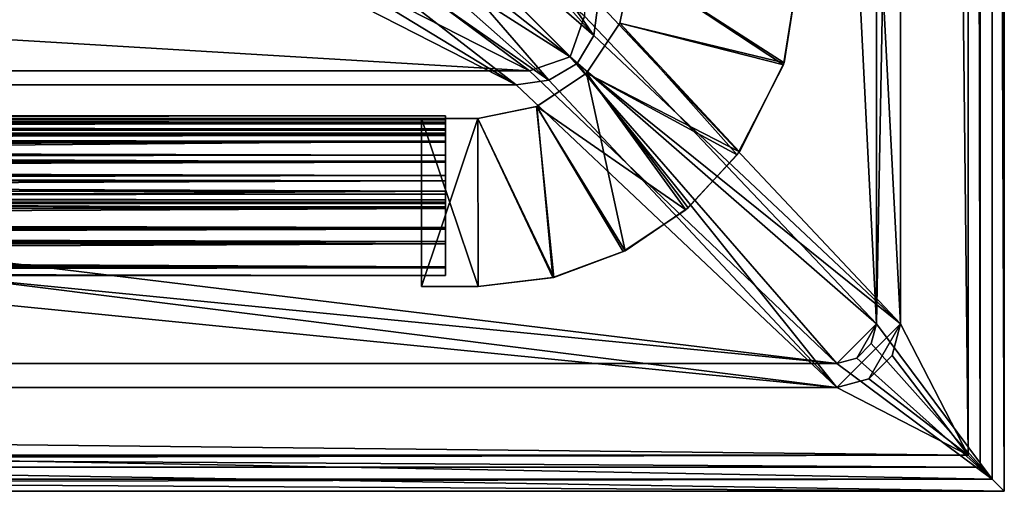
# Model space of a CAD drawing. Header units: metres. Extents: x 0 to 804, y -808 to 0.
# Tile 34 of 92: x 681 to 804, y -804 to -745. Entities that reach past the tile are written whole.
import ezdxf

# ---------------------------------------------------------------- set-up
doc = ezdxf.new("R2010")
doc.units = ezdxf.units.M

msp = doc.modelspace()

# ---------------------------------------------------------------- linework, layer by layer
at = {"layer": 'None012'}
for points in [[(734.166931, -757.62915, 2059.741455), (734.166931, -757.134216, 2058.244873), (76.706596, -757.62915, 2059.741455)], [(734.166931, -757.134216, 2058.244873), (76.706596, -757.134216, 2058.244873), (76.706596, -757.62915, 2059.741455)], [(734.166931, -757.134216, 2058.244873), (734.166931, -757.928223, 2057.706299), (76.706596, -757.134216, 2058.244873)], [(734.166931, -757.928223, 2057.706299), (76.706596, -757.928223, 2057.706299), (76.706596, -757.134216, 2058.244873)], [(76.706596, -757.450256, 166.680649), (76.706596, -757.134216, 167.874451), (734.166931, -757.62915, 166.377975)], [(76.706596, -757.134216, 167.874451), (734.166931, -757.134216, 167.874451), (734.166931, -757.62915, 166.377975)], [(76.706596, -757.134216, 167.874451), (76.706596, -757.928223, 168.413025), (734.166931, -757.134216, 167.874451)], [(76.706596, -757.928223, 168.413025), (734.166931, -757.928223, 168.413025), (734.166931, -757.134216, 167.874451)], [(734.166931, -757.928467, 2038.013062), (734.166931, -757.134399, 2037.474731), (76.706596, -757.928772, 2038.013062)], [(76.706596, -757.928772, 2038.013062), (734.166931, -757.134399, 2037.474731), (76.706596, -757.134399, 2037.474854)], [(734.166931, -757.134399, 2037.474731), (734.166931, -757.450378, 2036.28064), (76.706596, -757.134399, 2037.474854)], [(76.706596, -757.134399, 2037.474854), (734.166931, -757.450378, 2036.28064), (76.706596, -757.450378, 2036.28064)], [(76.706596, -757.928467, 188.106323), (76.706596, -757.134399, 188.644684), (734.166931, -757.928467, 188.106323)], [(734.166931, -757.928467, 188.106323), (76.706596, -757.134399, 188.644684), (734.166931, -757.134399, 188.644684)], [(76.706596, -757.134399, 188.644684), (76.706596, -757.625854, 190.123825), (734.166931, -757.134399, 188.644684)], [(734.166931, -757.134399, 188.644684), (76.706596, -757.625854, 190.123825), (734.166931, -757.450378, 189.838791)], [(76.706596, -758.126831, 163.555466), (76.706596, -757.450256, 166.680649), (734.166931, -757.62915, 166.377975)], [(734.166931, -759.395203, 2034.28894), (76.706596, -758.977234, 2034.404419), (734.166931, -757.450378, 2036.28064)], [(76.706596, -758.977234, 2034.404419), (76.706596, -757.450378, 2036.28064), (734.166931, -757.450378, 2036.28064)], [(76.706596, -757.625854, 190.123825), (76.706596, -759.395203, 191.83049), (734.166931, -757.450378, 189.838791)], [(76.706596, -759.395203, 191.83049), (734.166931, -759.395203, 191.83049), (734.166931, -757.450378, 189.838791)], [(734.166931, -758.126831, 2062.563965), (734.166931, -757.62915, 2059.741455), (76.706596, -758.126831, 2062.563965)], [(734.166931, -757.62915, 2059.741455), (76.706596, -757.62915, 2059.741455), (76.706596, -758.126831, 2062.563965)], [(734.166931, -758.126831, 163.555466), (76.706596, -758.126831, 163.555466), (734.166931, -757.62915, 166.377975)], [(734.166931, -757.928223, 2057.706299), (734.166931, -758.848694, 2057.977051), (76.706596, -757.928223, 2057.706299)], [(734.166931, -758.848694, 2057.977051), (76.706596, -758.848694, 2057.977051), (76.706596, -757.928223, 2057.706299)], [(76.706596, -757.928223, 168.413025), (76.706596, -758.848694, 168.142456), (734.166931, -757.928223, 168.413025)], [(76.706596, -758.848694, 168.142456), (734.166931, -758.848694, 168.142456), (734.166931, -757.928223, 168.413025)], [(734.166931, -758.848877, 2037.74231), (734.166931, -757.928467, 2038.013062), (76.706596, -758.849182, 2037.742065)], [(76.706596, -758.849182, 2037.742065), (734.166931, -757.928467, 2038.013062), (76.706596, -757.928772, 2038.013062)], [(734.166931, -758.848877, 188.377106), (76.706596, -758.848877, 188.377106), (76.706596, -757.928467, 188.106323)], [(734.166931, -758.848877, 188.377106), (76.706596, -757.928467, 188.106323), (734.166931, -757.928467, 188.106323)], [(76.706596, -758.126831, 2062.563965), (76.706596, -758.773376, 2063.055176), (734.166931, -758.126831, 2062.563965)], [(76.706596, -758.773376, 2063.055176), (734.166931, -758.773376, 2063.055176), (734.166931, -758.126831, 2062.563965)], [(734.166931, -758.126831, 163.555466), (734.166931, -758.773376, 163.064209), (76.706596, -758.126831, 163.555466)], [(734.166931, -758.773376, 163.064209), (76.706596, -758.773376, 163.064209), (76.706596, -758.126831, 163.555466)], [(734.166931, -757.928223, 2057.706299), (734.166931, -757.134216, 2058.244873), (734.166931, -757.62915, 2059.741455)], [(734.166931, -757.62915, 166.377975), (734.166931, -757.134216, 167.874451), (734.166931, -757.928223, 168.413025)], [(734.166931, -757.450378, 2036.28064), (734.166931, -757.134399, 2037.474731), (734.166931, -757.928467, 2038.013062)], [(734.166931, -757.450378, 189.838791), (734.166931, -757.928467, 188.106323), (734.166931, -757.134399, 188.644684)], [(734.166931, -759.395203, 2034.28894), (734.166931, -757.450378, 2036.28064), (734.166931, -758.881165, 2036.011597)], [(734.166931, -757.450378, 2036.28064), (734.166931, -757.928467, 2038.013062), (734.166931, -758.881165, 2036.011597)], [(734.166931, -759.395203, 191.83049), (734.166931, -758.881165, 190.107834), (734.166931, -757.450378, 189.838791)], [(734.166931, -758.881165, 190.107834), (734.166931, -757.928467, 188.106323), (734.166931, -757.450378, 189.838791)], [(734.166931, -757.928223, 2057.706299), (734.166931, -757.62915, 2059.741455), (734.166931, -758.911865, 2059.210449)], [(734.166931, -758.911865, 2059.210449), (734.166931, -757.62915, 2059.741455), (734.166931, -758.126831, 2062.563965)], [(734.166931, -758.126831, 163.555466), (734.166931, -757.62915, 166.377975), (734.166931, -758.911865, 166.908859)], [(734.166931, -758.911865, 166.908859), (734.166931, -757.62915, 166.377975), (734.166931, -757.928223, 168.413025)], [(734.166931, -758.848694, 2057.977051), (734.166931, -757.928223, 2057.706299), (734.166931, -758.911865, 2059.210449)], [(734.166931, -757.928223, 168.413025), (734.166931, -758.848694, 168.142456), (734.166931, -758.911865, 166.908859)], [(734.166931, -758.881165, 2036.011597), (734.166931, -757.928467, 2038.013062), (734.166931, -758.848877, 2037.74231)], [(734.166931, -758.881165, 190.107834), (734.166931, -758.848877, 188.377106), (734.166931, -757.928467, 188.106323)], [(734.166931, -758.126831, 2062.563965), (734.166931, -758.773376, 2063.055176), (734.166931, -758.911865, 2059.210449)], [(734.166931, -759.317688, 163.666733), (734.166931, -758.126831, 163.555466), (734.166931, -759.603638, 165.87059)], [(734.166931, -759.603638, 165.87059), (734.166931, -758.126831, 163.555466), (734.166931, -758.911865, 166.908859)], [(734.166931, -759.317688, 163.666733), (734.166931, -758.773376, 163.064209), (734.166931, -758.126831, 163.555466)], [(76.706596, -758.773376, 2063.055176), (76.706596, -758.977234, 2063.059814), (734.166931, -758.773376, 2063.055176)], [(76.706596, -758.977234, 2063.059814), (734.166931, -759.317688, 2062.452637), (734.166931, -758.773376, 2063.055176)], [(76.706596, -758.773376, 163.064209), (734.166931, -758.773376, 163.064209), (76.706596, -758.977234, 163.119003)], [(734.166931, -758.773376, 163.064209), (734.166931, -759.317688, 163.666733), (76.706596, -758.977234, 163.119003)], [(734.166931, -758.848694, 2057.977051), (734.166931, -758.911865, 2059.210449), (76.706596, -758.848694, 2057.977051)], [(734.166931, -758.911865, 2059.210449), (76.706596, -758.977234, 2058.175293), (76.706596, -758.848694, 2057.977051)], [(76.706596, -758.848694, 168.142456), (76.706596, -758.977234, 167.944183), (734.166931, -758.848694, 168.142456)], [(76.706596, -758.977234, 167.944183), (76.706596, -758.977234, 166.25499), (734.166931, -758.848694, 168.142456)], [(734.166931, -758.848694, 168.142456), (76.706596, -758.977234, 166.25499), (734.166931, -758.911865, 166.908859)], [(734.166931, -758.881165, 2036.011597), (734.166931, -758.848877, 2037.74231), (76.706596, -758.977234, 2035.85498)], [(734.166931, -758.848877, 2037.74231), (76.706596, -758.977234, 2037.544434), (76.706596, -758.977234, 2035.85498)], [(76.706596, -758.977234, 2037.544434), (734.166931, -758.848877, 2037.74231), (76.706596, -758.849182, 2037.742065)], [(350.67746, -758.911865, 189.610458), (76.706596, -758.848877, 188.377106), (734.166931, -758.848877, 188.377106)], [(734.166931, -758.881165, 2036.011597), (76.706596, -758.977234, 2035.85498), (734.166931, -759.603638, 2035.470703)], [(734.166931, -758.881165, 190.107834), (734.166931, -759.603638, 190.648727), (76.706596, -758.977234, 189.423004)], [(734.166931, -758.881165, 190.107834), (76.706596, -758.977234, 189.423004), (350.67746, -758.911865, 189.610458)], [(734.166931, -758.911865, 2059.210449), (734.166931, -759.603638, 2060.248779), (76.706596, -758.977234, 2059.022949)], [(734.166931, -758.911865, 2059.210449), (76.706596, -758.977234, 2059.022949), (76.706596, -758.977234, 2058.175293)], [(734.166931, -758.911865, 166.908859), (76.706596, -758.977234, 166.25499), (734.166931, -759.603638, 165.87059)], [(76.706596, -762.924561, 2033.666626), (76.706596, -758.977234, 2034.404419), (734.166931, -759.395203, 2034.28894)], [(76.706596, -758.977234, 2035.85498), (76.706596, -759.603638, 2035.470703), (734.166931, -759.603638, 2035.470703)], [(734.166931, -759.603638, 2060.248779), (76.706596, -759.603638, 2060.248779), (76.706596, -758.977234, 2059.022949)], [(76.706596, -758.977234, 2063.059814), (76.706596, -759.317688, 2062.452637), (734.166931, -759.317688, 2062.452637)], [(76.706596, -758.977234, 163.119003), (734.166931, -759.317688, 163.666733), (76.706596, -759.317688, 163.666733)], [(76.706596, -758.977234, 166.25499), (76.706596, -759.603638, 165.87059), (734.166931, -759.603638, 165.87059)], [(734.166931, -759.603638, 190.648727), (76.706596, -759.603638, 190.648727), (76.706596, -758.977234, 189.423004)], [(734.166931, -759.607605, 2061.739258), (734.166931, -759.317688, 2062.452637), (76.706596, -759.607605, 2061.739258)], [(734.166931, -759.317688, 2062.452637), (76.706596, -759.317688, 2062.452637), (76.706596, -759.607605, 2061.739258)], [(76.706596, -759.607605, 164.380203), (76.706596, -759.317688, 163.666733), (734.166931, -759.607605, 164.380203)], [(76.706596, -759.317688, 163.666733), (734.166931, -759.317688, 163.666733), (734.166931, -759.607605, 164.380203)], [(734.166931, -762.924561, 2033.666626), (76.706596, -762.924561, 2033.666626), (734.166931, -759.395203, 2034.28894)], [(734.166931, -759.395203, 191.83049), (76.706596, -759.395203, 191.83049), (734.166931, -762.924561, 192.452805)], [(76.706596, -759.395203, 191.83049), (76.706596, -762.924561, 192.452805), (734.166931, -762.924561, 192.452805)], [(734.166931, -758.881165, 190.107834), (350.67746, -758.911865, 189.610458), (734.166931, -758.848877, 188.377106)], [(734.166931, -758.911865, 2059.210449), (734.166931, -758.773376, 2063.055176), (734.166931, -759.317688, 2062.452637)], [(734.166931, -759.395203, 2034.28894), (734.166931, -758.881165, 2036.011597), (734.166931, -759.603638, 2035.470703)], [(734.166931, -759.603638, 190.648727), (734.166931, -758.881165, 190.107834), (734.166931, -759.395203, 191.83049)], [(734.166931, -759.603638, 2060.248779), (734.166931, -758.911865, 2059.210449), (734.166931, -759.607605, 2061.739258)], [(734.166931, -759.607605, 2061.739258), (734.166931, -758.911865, 2059.210449), (734.166931, -759.317688, 2062.452637)], [(734.166931, -759.607605, 164.380203), (734.166931, -759.317688, 163.666733), (734.166931, -759.603638, 165.87059)], [(734.166931, -762.924561, 2033.666626), (734.166931, -759.395203, 2034.28894), (734.166931, -760.429932, 2035.324951)], [(734.166931, -760.429932, 2035.324951), (734.166931, -759.395203, 2034.28894), (734.166931, -759.603638, 2035.470703)], [(734.166931, -760.429932, 190.794479), (734.166931, -759.395203, 191.83049), (734.166931, -762.924561, 192.452805)], [(734.166931, -760.429932, 190.794479), (734.166931, -759.603638, 190.648727), (734.166931, -759.395203, 191.83049)], [(734.166931, -759.603638, 2035.470703), (76.706596, -759.603638, 2035.470703), (734.166931, -760.429932, 2035.324951)], [(76.706596, -759.603638, 2035.470703), (76.706596, -760.429932, 2035.324951), (734.166931, -760.429932, 2035.324951)], [(734.166931, -760.429932, 2060.394531), (76.706596, -760.429932, 2060.394531), (734.166931, -759.603638, 2060.248779)], [(76.706596, -760.429932, 2060.394531), (76.706596, -759.603638, 2060.248779), (734.166931, -759.603638, 2060.248779)], [(734.166931, -759.603638, 165.87059), (76.706596, -759.603638, 165.87059), (734.166931, -760.429932, 165.724899)], [(76.706596, -759.603638, 165.87059), (76.706596, -760.429932, 165.724899), (734.166931, -760.429932, 165.724899)], [(76.706596, -760.429932, 190.794479), (76.706596, -759.603638, 190.648727), (734.166931, -760.429932, 190.794479)], [(76.706596, -759.603638, 190.648727), (734.166931, -759.603638, 190.648727), (734.166931, -760.429932, 190.794479)], [(734.166931, -760.317627, 2061.440918), (734.166931, -759.607605, 2061.739258), (76.706596, -760.317627, 2061.440918)], [(734.166931, -759.607605, 2061.739258), (76.706596, -759.607605, 2061.739258), (76.706596, -760.317627, 2061.440918)], [(76.706596, -760.317627, 164.678574), (76.706596, -759.607605, 164.380203), (734.166931, -760.317627, 164.678574)], [(76.706596, -759.607605, 164.380203), (734.166931, -759.607605, 164.380203), (734.166931, -760.317627, 164.678574)], [(76.706596, -760.317627, 2061.440918), (76.706596, -766.16394, 2061.440918), (734.166931, -760.317627, 2061.440918)], [(76.706596, -766.16394, 2061.440918), (734.166931, -766.911072, 2061.440918), (734.166931, -760.317627, 2061.440918)], [(76.706596, -760.317627, 164.678574), (734.166931, -760.317627, 164.678574), (76.706596, -766.16394, 164.678574)], [(734.166931, -760.317627, 164.678574), (734.166931, -766.911072, 164.678574), (76.706596, -766.16394, 164.678574)], [(734.166931, -762.061462, 2035.764038), (734.166931, -760.429932, 2035.324951), (76.706596, -762.061462, 2035.764038)], [(734.166931, -760.429932, 2035.324951), (76.706596, -760.429932, 2035.324951), (76.706596, -762.061462, 2035.764038)], [(734.166931, -760.429932, 2060.394531), (734.166931, -762.061584, 2059.955322), (76.706596, -760.429932, 2060.394531)], [(734.166931, -762.061584, 2059.955322), (76.706596, -762.061584, 2059.955322), (76.706596, -760.429932, 2060.394531)], [(76.706596, -760.429932, 165.724899), (76.706596, -762.061584, 166.164032), (734.166931, -760.429932, 165.724899)], [(76.706596, -762.061584, 166.164032), (734.166931, -762.061584, 166.164032), (734.166931, -760.429932, 165.724899)], [(76.706596, -762.061462, 190.355423), (76.706596, -760.429932, 190.794479), (734.166931, -762.061462, 190.355423)], [(76.706596, -760.429932, 190.794479), (734.166931, -760.429932, 190.794479), (734.166931, -762.061462, 190.355423)], [(734.166931, -760.317627, 2061.440918), (734.166931, -760.429932, 2060.394531), (734.166931, -759.603638, 2060.248779)], [(734.166931, -760.317627, 2061.440918), (734.166931, -759.603638, 2060.248779), (734.166931, -759.607605, 2061.739258)], [(734.166931, -759.607605, 164.380203), (734.166931, -759.603638, 165.87059), (734.166931, -760.317627, 164.678574)], [(734.166931, -759.603638, 165.87059), (734.166931, -760.429932, 165.724899), (734.166931, -760.317627, 164.678574)], [(734.166931, -766.911072, 2061.440918), (734.166931, -762.061584, 2059.955322), (734.166931, -760.317627, 2061.440918)], [(734.166931, -762.061584, 2059.955322), (734.166931, -760.429932, 2060.394531), (734.166931, -760.317627, 2061.440918)], [(734.166931, -760.317627, 164.678574), (734.166931, -760.429932, 165.724899), (734.166931, -762.061584, 166.164032)], [(734.166931, -760.317627, 164.678574), (734.166931, -762.061584, 166.164032), (734.166931, -766.911072, 164.678574)], [(734.166931, -762.061462, 2035.764038), (734.166931, -762.924561, 2033.666626), (734.166931, -760.429932, 2035.324951)], [(734.166931, -762.061462, 190.355423), (734.166931, -760.429932, 190.794479), (734.166931, -762.924561, 192.452805)], [(734.166931, -762.777283, 2037.294556), (734.166931, -762.061462, 2035.764038), (76.706596, -762.777283, 2037.294556)], [(734.166931, -762.061462, 2035.764038), (76.706596, -762.061462, 2035.764038), (76.706596, -762.777283, 2037.294556)], [(76.706596, -762.777283, 188.824814), (76.706596, -762.061462, 190.355423), (734.166931, -762.777283, 188.824814)], [(76.706596, -762.061462, 190.355423), (734.166931, -762.061462, 190.355423), (734.166931, -762.777283, 188.824814)], [(734.166931, -762.061584, 2059.955322), (734.166931, -762.777283, 2058.424805), (76.706596, -762.061584, 2059.955322)], [(734.166931, -762.777283, 2058.424805), (76.706596, -762.777283, 2058.424805), (76.706596, -762.061584, 2059.955322)], [(76.706596, -762.061584, 166.164032), (76.706596, -762.777283, 167.694504), (734.166931, -762.061584, 166.164032)], [(76.706596, -762.777283, 167.694504), (734.166931, -762.777283, 167.694504), (734.166931, -762.061584, 166.164032)], [(734.166931, -762.777283, 2058.424805), (734.166931, -762.777283, 2037.294556), (76.706596, -762.777283, 2058.424805)], [(734.166931, -762.777283, 2037.294556), (76.706596, -762.777283, 2037.294556), (76.706596, -762.777283, 2058.424805)], [(734.166931, -762.777283, 167.694504), (76.706596, -762.777283, 167.694504), (734.166931, -762.777283, 188.824814)], [(76.706596, -762.777283, 167.694504), (76.706596, -762.777283, 188.824814), (734.166931, -762.777283, 188.824814)], [(76.706596, -764.577271, 2031.696899), (76.706596, -762.924561, 2033.666626), (734.166931, -764.577271, 2031.696899)], [(76.706596, -762.924561, 2033.666626), (734.166931, -762.924561, 2033.666626), (734.166931, -764.577271, 2031.696899)], [(76.706596, -762.924561, 192.452805), (76.706596, -764.577271, 194.42247), (734.166931, -762.924561, 192.452805)], [(76.706596, -764.577271, 194.42247), (734.166931, -764.577271, 194.42247), (734.166931, -762.924561, 192.452805)], [(734.166931, -762.924561, 2033.666626), (734.166931, -762.061462, 2035.764038), (734.166931, -762.777283, 2037.294556)], [(734.166931, -762.061462, 190.355423), (734.166931, -762.924561, 192.452805), (734.166931, -762.777283, 188.824814)], [(734.166931, -762.777283, 2058.424805), (734.166931, -762.061584, 2059.955322), (734.166931, -766.911072, 2061.440918)], [(734.166931, -762.061584, 166.164032), (734.166931, -762.777283, 167.694504), (734.166931, -766.911072, 164.678574)], [(734.166931, -762.777283, 2037.294556), (734.166931, -762.777283, 2058.424805), (734.166931, -766.911072, 2061.440918)], [(734.166931, -762.777283, 2037.294556), (734.166931, -766.911072, 2061.440918), (734.166931, -764.577271, 2031.696899)], [(734.166931, -764.577271, 2031.696899), (734.166931, -762.924561, 2033.666626), (734.166931, -762.777283, 2037.294556)], [(734.166931, -766.911072, 164.678574), (734.166931, -762.777283, 167.694504), (734.166931, -762.777283, 188.824814)], [(734.166931, -762.924561, 192.452805), (734.166931, -764.577271, 194.42247), (734.166931, -762.777283, 188.824814)], [(734.166931, -762.777283, 188.824814), (734.166931, -764.577271, 194.42247), (734.166931, -776.120361, 175.846878)], [(734.166931, -776.120361, 175.846878), (734.166931, -773.114197, 166.107712), (734.166931, -762.777283, 188.824814)], [(734.166931, -773.114197, 166.107712), (734.166931, -767.621033, 164.380234), (734.166931, -762.777283, 188.824814)], [(734.166931, -762.777283, 188.824814), (734.166931, -767.621033, 164.380234), (734.166931, -766.911072, 164.678574)], [(734.166931, -764.577271, 2031.696899), (403.899353, -764.577271, 2030.059692), (76.706596, -764.577271, 2031.696899)], [(76.706596, -764.577271, 194.42247), (403.899353, -764.577271, 196.059692), (734.166931, -764.577271, 194.42247)], [(734.166931, -766.535828, 2018.904175), (403.080902, -766.533386, 2018.90625), (403.688232, -765.242126, 2021.15686)], [(403.688232, -765.242126, 204.962509), (403.080902, -766.533386, 207.213135), (734.166931, -765.242126, 204.962509)], [(403.080902, -766.533386, 207.213135), (734.166931, -766.535828, 207.215256), (734.166931, -765.242126, 204.962509)], [(734.166931, -765.242126, 2021.15686), (403.688232, -765.242126, 2021.15686), (734.166931, -764.577271, 2024.656494)], [(403.688232, -765.242126, 2021.15686), (403.894318, -764.595825, 2024.464722), (734.166931, -764.577271, 2024.656494)], [(403.899353, -764.577271, 201.462875), (403.688232, -765.242126, 204.962509), (734.166931, -765.242126, 204.962509)], [(734.166931, -765.242126, 2021.15686), (734.166931, -766.535828, 2018.904175), (403.688232, -765.242126, 2021.15686)], [(734.166931, -764.577271, 2024.656494), (403.894318, -764.595825, 2024.464722), (403.899353, -764.577271, 2030.059692)], [(734.166931, -764.577271, 2031.696899), (734.166931, -764.577271, 2024.656494), (403.899353, -764.577271, 2030.059692)], [(403.899353, -764.577271, 196.059692), (734.166931, -764.577271, 201.462875), (734.166931, -764.577271, 194.42247)], [(403.899353, -764.577271, 196.059692), (403.899353, -764.577271, 201.462875), (734.166931, -764.577271, 201.462875)], [(734.166931, -764.577271, 201.462875), (403.899353, -764.577271, 201.462875), (734.166931, -765.242126, 204.962509)], [(734.166931, -766.911072, 2061.440918), (734.166931, -767.621033, 2061.739258), (734.166931, -764.577271, 2031.696899)], [(734.166931, -764.577271, 2031.696899), (734.166931, -767.621033, 2061.739258), (734.166931, -773.114197, 2060.011719)], [(734.166931, -773.114197, 2060.011719), (734.166931, -776.120361, 2050.272461), (734.166931, -764.577271, 2031.696899)], [(734.166931, -776.120361, 2050.272461), (734.166931, -777.072571, 2040.130859), (734.166931, -764.577271, 2031.696899)], [(734.166931, -764.577271, 2031.696899), (734.166931, -777.072571, 2040.130859), (734.166931, -775.973938, 2030.003906)], [(734.166931, -775.973938, 2030.003906), (734.166931, -772.827515, 2020.309326), (734.166931, -764.577271, 2031.696899)], [(734.166931, -772.827515, 2020.309326), (734.166931, -771.068848, 2018.397705), (734.166931, -764.577271, 2031.696899)], [(734.166931, -764.577271, 2031.696899), (734.166931, -771.068848, 2018.397705), (734.166931, -768.724854, 2017.956909)], [(734.166931, -764.577271, 2031.696899), (734.166931, -768.724854, 2017.956909), (734.166931, -764.577271, 2024.656494)], [(734.166931, -768.724854, 2017.956909), (734.166931, -766.535828, 2018.904175), (734.166931, -764.577271, 2024.656494)], [(734.166931, -764.577271, 2024.656494), (734.166931, -766.535828, 2018.904175), (734.166931, -765.242126, 2021.15686)], [(734.166931, -764.577271, 194.42247), (734.166931, -777.072571, 185.988586), (734.166931, -776.120361, 175.846878)], [(734.166931, -765.242126, 204.962509), (734.166931, -766.535828, 207.215256), (734.166931, -764.577271, 201.462875)], [(734.166931, -766.535828, 207.215256), (734.166931, -768.724854, 208.162506), (734.166931, -764.577271, 201.462875)], [(734.166931, -764.577271, 201.462875), (734.166931, -768.724854, 208.162506), (734.166931, -764.577271, 194.42247)], [(734.166931, -768.724854, 208.162506), (734.166931, -771.068848, 207.721634), (734.166931, -764.577271, 194.42247)], [(734.166931, -764.577271, 194.42247), (734.166931, -771.068848, 207.721634), (734.166931, -772.827515, 205.810043)], [(734.166931, -772.827515, 205.810043), (734.166931, -775.973938, 196.115448), (734.166931, -764.577271, 194.42247)], [(734.166931, -775.973938, 196.115448), (734.166931, -777.072571, 185.988586), (734.166931, -764.577271, 194.42247)], [(76.706596, -766.16394, 2061.440918), (76.706596, -766.911072, 2061.440918), (734.166931, -766.911072, 2061.440918)], [(76.706596, -766.16394, 164.678574), (734.166931, -766.911072, 164.678574), (76.706596, -766.911072, 164.678574)], [(734.166931, -767.621033, 2061.739258), (734.166931, -766.911072, 2061.440918), (76.706596, -767.621033, 2061.739258)], [(734.166931, -766.911072, 2061.440918), (76.706596, -766.911072, 2061.440918), (76.706596, -767.621033, 2061.739258)], [(76.706596, -767.621399, 164.379883), (76.706596, -766.911072, 164.678574), (734.166931, -767.621033, 164.380234)], [(76.706596, -766.911072, 164.678574), (734.166931, -766.911072, 164.678574), (734.166931, -767.621033, 164.380234)], [(734.166931, -768.724854, 2017.956909), (401.195282, -768.729919, 2017.956299), (403.080902, -766.533386, 2018.90625)], [(403.080902, -766.533386, 207.213135), (401.195282, -768.729919, 208.163086), (734.166931, -766.535828, 207.215256)], [(401.195282, -768.729919, 208.163086), (734.166931, -768.724854, 208.162506), (734.166931, -766.535828, 207.215256)], [(734.166931, -766.535828, 2018.904175), (734.166931, -768.724854, 2017.956909), (403.080902, -766.533386, 2018.90625)], [(734.166931, -767.911011, 2062.452637), (734.166931, -767.621033, 2061.739258), (76.706596, -767.911011, 2062.452637)], [(734.166931, -767.621033, 2061.739258), (76.706596, -767.621033, 2061.739258), (76.706596, -767.911011, 2062.452637)], [(76.706596, -767.621399, 164.379883), (734.166931, -767.621033, 164.380234), (734.166931, -767.911011, 163.666733)], [(76.706596, -767.911011, 163.666733), (76.706596, -767.621399, 164.379883), (734.166931, -767.911011, 163.666733)], [(734.166931, -768.0849, 2062.880859), (734.166931, -767.911011, 2062.452637), (76.706596, -768.085205, 2062.881104)], [(734.166931, -767.911011, 2062.452637), (76.706596, -767.911011, 2062.452637), (76.706596, -768.085205, 2062.881104)], [(76.706596, -768.0849, 163.238586), (76.706596, -767.911011, 163.666733), (734.166931, -768.0849, 163.238586)], [(76.706596, -767.911011, 163.666733), (734.166931, -767.911011, 163.666733), (734.166931, -768.0849, 163.238586)], [(734.166931, -768.510925, 2063.059814), (734.166931, -768.0849, 2062.880859), (76.706596, -768.510925, 2063.059814)], [(734.166931, -768.0849, 2062.880859), (76.706596, -768.085205, 2062.881104), (76.706596, -768.510925, 2063.059814)], [(76.706596, -768.510925, 163.059677), (76.706596, -768.0849, 163.238586), (734.166931, -768.510925, 163.059677)], [(76.706596, -768.0849, 163.238586), (734.166931, -768.0849, 163.238586), (734.166931, -768.510925, 163.059677)], [(734.166931, -767.621033, 2061.739258), (734.166931, -771.269714, 2062.226074), (734.166931, -773.114197, 2060.011719)], [(734.166931, -771.269714, 2062.226074), (734.166931, -767.621033, 2061.739258), (734.166931, -768.510925, 2063.059814)], [(734.166931, -767.621033, 2061.739258), (734.166931, -767.911011, 2062.452637), (734.166931, -768.510925, 2063.059814)], [(734.166931, -773.114197, 166.107712), (734.166931, -771.269714, 163.893341), (734.166931, -767.621033, 164.380234)], [(734.166931, -771.269714, 163.893341), (734.166931, -768.510925, 163.059677), (734.166931, -767.621033, 164.380234)], [(734.166931, -767.621033, 164.380234), (734.166931, -768.510925, 163.059677), (734.166931, -767.911011, 163.666733)], [(734.166931, -768.510925, 2063.059814), (734.166931, -767.911011, 2062.452637), (734.166931, -768.0849, 2062.880859)], [(734.166931, -768.510925, 163.059677), (734.166931, -768.0849, 163.238586), (734.166931, -767.911011, 163.666733)], [(734.166931, -771.269714, 2062.226074), (734.166931, -768.510925, 2063.059814), (76.706596, -771.269714, 2062.226074)], [(734.166931, -768.510925, 2063.059814), (76.706596, -768.510925, 2063.059814), (76.706596, -771.269714, 2062.226074)], [(76.706596, -771.269714, 163.893341), (76.706596, -768.510925, 163.059677), (734.166931, -771.269714, 163.893341)], [(76.706596, -768.510925, 163.059677), (734.166931, -768.510925, 163.059677), (734.166931, -771.269714, 163.893341)], [(401.195282, -768.729919, 2017.956299), (734.166931, -768.724854, 2017.956909), (397.9039, -770.324707, 2018.093994)], [(734.166931, -768.724854, 2017.956909), (734.166931, -771.068848, 2018.397705), (397.9039, -770.324707, 2018.093994)], [(401.195282, -768.729919, 208.163086), (397.9039, -770.324707, 208.025375), (734.166931, -768.724854, 208.162506)], [(397.9039, -770.324707, 208.025375), (734.166931, -771.068848, 207.721634), (734.166931, -768.724854, 208.162506)], [(397.9039, -770.324707, 2018.093994), (734.166931, -771.068848, 2018.397705), (390.302429, -770.849243, 2018.289185)], [(397.9039, -770.324707, 208.025375), (390.302429, -770.849243, 207.830261), (734.166931, -771.068848, 207.721634)], [(734.166931, -771.068848, 2018.397705), (76.706596, -771.068665, 2018.397705), (390.302429, -770.849243, 2018.289185)], [(390.302429, -770.849243, 207.830261), (76.706596, -771.068665, 207.721741), (734.166931, -771.068848, 207.721634)], [(734.166931, -771.068848, 2018.397705), (734.166931, -772.827515, 2020.309326), (76.706596, -771.068665, 2018.397705)], [(734.166931, -772.827515, 2020.309326), (76.706596, -772.827515, 2020.309326), (76.706596, -771.068665, 2018.397705)], [(734.166931, -771.068848, 207.721634), (76.706596, -771.068665, 207.721741), (76.706596, -772.827515, 205.810043)], [(76.706596, -772.827515, 205.810043), (734.166931, -772.827515, 205.810043), (734.166931, -771.068848, 207.721634)], [(734.166931, -773.114197, 2060.011719), (734.166931, -771.269714, 2062.226074), (76.706596, -773.114197, 2060.011719)], [(734.166931, -771.269714, 2062.226074), (76.706596, -771.269714, 2062.226074), (76.706596, -773.114197, 2060.011719)], [(76.706596, -773.114197, 166.107712), (76.706596, -771.269714, 163.893341), (734.166931, -773.114197, 166.107712)], [(76.706596, -771.269714, 163.893341), (734.166931, -771.269714, 163.893341), (734.166931, -773.114197, 166.107712)], [(734.166931, -772.827515, 2020.309326), (734.166931, -775.973938, 2030.003906), (76.706596, -772.827515, 2020.309326)], [(734.166931, -775.973938, 2030.003906), (76.706596, -775.973755, 2030.003174), (76.706596, -772.827515, 2020.309326)], [(76.706596, -772.827515, 205.810043), (76.706596, -775.973755, 196.11618), (734.166931, -772.827515, 205.810043)], [(76.706596, -775.973755, 196.11618), (734.166931, -775.973938, 196.115448), (734.166931, -772.827515, 205.810043)], [(734.166931, -776.120361, 2050.272461), (734.166931, -773.114197, 2060.011719), (76.706596, -776.120422, 2050.272217)], [(734.166931, -773.114197, 2060.011719), (76.706596, -773.114197, 2060.011719), (76.706596, -776.120422, 2050.272217)], [(76.706596, -776.120422, 175.847122), (76.706596, -773.114197, 166.107712), (734.166931, -776.120361, 175.846878)], [(76.706596, -773.114197, 166.107712), (734.166931, -773.114197, 166.107712), (734.166931, -776.120361, 175.846878)], [(734.166931, -775.973938, 2030.003906), (734.166931, -777.072571, 2040.130859), (76.706596, -775.973755, 2030.003174)], [(734.166931, -777.072571, 2040.130859), (76.706596, -777.072571, 2040.130371), (76.706596, -775.973755, 2030.003174)], [(76.706596, -775.973755, 196.11618), (76.706596, -777.072571, 185.98909), (734.166931, -775.973938, 196.115448)], [(76.706596, -777.072571, 185.98909), (734.166931, -777.072571, 185.988586), (734.166931, -775.973938, 196.115448)], [(734.166931, -777.072571, 2040.130859), (734.166931, -776.120361, 2050.272461), (76.706596, -777.072571, 2040.130371)], [(734.166931, -776.120361, 2050.272461), (76.706596, -776.120422, 2050.272217), (76.706596, -777.072571, 2040.130371)], [(76.706596, -776.120422, 175.847122), (734.166931, -776.120361, 175.846878), (734.166931, -777.072571, 185.988586)], [(76.706596, -777.072571, 185.98909), (76.706596, -776.120422, 175.847122), (734.166931, -777.072571, 185.988586)]]:
    msp.add_3dface(points, dxfattribs=at)
at = {"layer": 'None012311'}
for points in [[(804.032654, -804.032166), (801.032532, -3.000114), (804.032654, 0)], [(804.032654, 0), (802.505432, -1.527202, 175), (804.032654, -804.032166)], [(788.071289, -20.921553, 175), (788.071289, -783.110596, 175), (802.505432, -1.527202, 175)], [(802.505432, -1.527202, 175), (788.071289, -783.110596, 175), (802.505432, -802.504944, 175)], [(802.505432, -1.527202, 175), (802.505432, -802.504944, 175), (804.032654, -804.032166)], [(801.032532, -3.000114), (801.032532, -801.032043), (799.531494, -4.501135, 172)], [(801.032532, -801.032043), (801.032532, -3.000114), (804.032654, -804.032166)], [(799.531494, -799.531006, 172), (791.071289, -20.921553, 172), (799.531494, -4.501135, 172)], [(801.032532, -801.032043), (799.531494, -799.531006, 172), (799.531494, -4.501135, 172)], [(788.071289, -20.921553, 163.059708), (751.528076, -59.607479, 163.059708), (788.071289, -783.110596, 163.059708)], [(791.071289, -20.921553, 160.059708), (791.071289, -783.110596, 160.059708), (753.260132, -61.568436, 160.059708)], [(788.071289, -783.110596, 175), (788.071289, -20.921553, 175), (788.071289, -783.110596, 163.059708)], [(788.071289, -20.921553, 175), (788.071289, -20.921553, 163.059708), (788.071289, -783.110596, 163.059708)], [(791.071289, -783.110596, 172), (791.071289, -20.921553, 172), (799.531494, -799.531006, 172)], [(791.071289, -20.921553, 172), (791.071289, -783.110596, 172), (791.071289, -20.921553, 160.059708)], [(791.071289, -783.110596, 172), (791.071289, -783.110596, 160.059708), (791.071289, -20.921553, 160.059708)], [(751.528076, -59.607479, 163.059708), (751.528076, -744.686096, 163.059708), (788.071289, -783.110596, 163.059708)], [(753.260132, -61.568436, 160.059708), (791.071289, -783.110596, 160.059708), (753.260132, -742.989197, 160.059708)], [(715.388916, -704.885559, 104.718781), (718.666748, -698.170349, 104.835991), (752.694641, -747.078552, 160.059708)], [(718.666748, -698.170349, 104.835991), (753.260132, -742.989197, 160.059708), (752.694641, -747.078552, 160.059708)], [(715.388916, -704.885559, 104.718781), (752.694641, -747.078552, 160.059708), (710.700623, -710.69989, 104.617294)], [(709.844482, -709.843262, 107.632698), (704.384338, -714.033386, 107.559563), (749.748657, -749.748291, 163.059708)], [(751.528076, -744.686096, 163.059708), (709.844482, -709.843262, 107.632698), (749.748657, -749.748291, 163.059708)], [(747.078369, -752.694397, 160.059708), (704.75769, -715.259399, 104.537704), (710.700623, -710.69989, 104.617294)], [(752.694641, -747.078552, 160.059708), (750.615906, -750.615845, 160.059708), (710.700623, -710.69989, 104.617294)], [(710.700623, -710.69989, 104.617294), (750.615906, -750.615845, 160.059708), (747.078369, -752.694397, 160.059708)], [(749.748657, -749.748291, 163.059708), (704.384338, -714.033386, 107.559563), (698.137329, -716.931824, 107.508965)], [(697.958496, -718.413086, 104.482658), (704.75769, -715.259399, 104.537704), (747.078369, -752.694397, 160.059708)], [(681.793762, -719.43042, 107.465355), (744.68634, -751.527832, 163.059708), (698.137329, -716.931824, 107.508965)], [(744.68634, -751.527832, 163.059708), (749.748657, -749.748291, 163.059708), (698.137329, -716.931824, 107.508965)], [(689.127808, -720.526489, 104.44577), (697.958496, -718.413086, 104.482658), (742.989441, -753.259888, 160.059708)], [(742.989441, -753.259888, 160.059708), (697.958496, -718.413086, 104.482658), (747.078369, -752.694397, 160.059708)], [(744.68634, -751.527832, 163.059708), (681.793762, -719.43042, 107.465355), (481.549255, -735.750671, 135.73291)], [(742.989441, -753.259888, 160.059708), (481.549255, -753.259888, 160.059708), (680.062439, -721.144897, 104.434975)], [(680.062439, -721.144897, 104.434975), (689.127808, -720.526489, 104.44577), (742.989441, -753.259888, 160.059708)], [(481.549255, -751.527832, 163.059708), (744.68634, -751.527832, 163.059708), (481.549255, -735.750671, 135.73291)], [(791.071289, -783.110596, 160.059708), (752.694641, -747.078552, 160.059708), (753.260132, -742.989197, 160.059708)], [(788.071289, -783.110596, 163.059708), (751.528076, -744.686096, 163.059708), (749.748657, -749.748291, 163.059708)], [(750.615906, -750.615845, 160.059708), (752.694641, -747.078552, 160.059708), (791.071289, -783.110596, 160.059708)], [(783.111084, -788.070801, 163.059708), (402.01651, -750.742554, 163.059708), (20.921928, -788.070801, 163.059708)], [(481.549255, -751.527832, 163.059708), (402.01651, -750.742554, 163.059708), (783.111084, -788.070801, 163.059708)], [(783.111084, -788.070801, 163.059708), (749.748657, -749.748291, 163.059708), (744.68634, -751.527832, 163.059708)], [(783.111084, -791.070801, 160.059708), (747.078369, -752.694397, 160.059708), (750.615906, -750.615845, 160.059708)], [(788.071289, -783.110596, 163.059708), (749.748657, -749.748291, 163.059708), (783.111084, -788.070801, 163.059708)], [(791.071289, -783.110596, 160.059708), (783.111084, -791.070801, 160.059708), (750.615906, -750.615845, 160.059708)], [(744.68634, -751.527832, 163.059708), (481.549255, -751.527832, 163.059708), (783.111084, -788.070801, 163.059708)], [(20.921928, -791.070801, 160.059708), (402.01651, -753.259888, 160.059708), (783.111084, -791.070801, 160.059708)], [(402.01651, -753.259888, 160.059708), (481.549255, -753.259888, 160.059708), (783.111084, -791.070801, 160.059708)], [(783.111084, -791.070801, 160.059708), (481.549255, -753.259888, 160.059708), (742.989441, -753.259888, 160.059708)], [(742.989441, -753.259888, 160.059708), (747.078369, -752.694397, 160.059708), (783.111084, -791.070801, 160.059708)], [(785.591187, -787.40625, 163.059708), (788.071289, -783.110596, 163.059708), (783.111084, -788.070801, 163.059708)], [(787.091187, -790.004333, 160.059708), (783.111084, -791.070801, 160.059708), (791.071289, -783.110596, 160.059708)], [(785.591187, -787.40625, 163.059708), (787.406738, -785.590698, 163.059708), (788.071289, -783.110596, 163.059708)], [(790.004822, -787.090698, 160.059708), (787.091187, -790.004333, 160.059708), (791.071289, -783.110596, 160.059708)], [(788.071289, -783.110596, 175), (787.406738, -785.590698, 175), (802.505432, -802.504944, 175)], [(787.406738, -785.590698, 163.059708), (787.406738, -785.590698, 175), (788.071289, -783.110596, 175)], [(788.071289, -783.110596, 175), (788.071289, -783.110596, 163.059708), (787.406738, -785.590698, 163.059708)], [(790.004822, -787.090698, 172), (791.071289, -783.110596, 172), (799.531494, -799.531006, 172)], [(791.071289, -783.110596, 172), (790.004822, -787.090698, 172), (791.071289, -783.110596, 160.059708)], [(790.004822, -787.090698, 172), (790.004822, -787.090698, 160.059708), (791.071289, -783.110596, 160.059708)], [(802.505432, -802.504944, 175), (787.406738, -785.590698, 175), (785.591187, -787.40625, 175)], [(785.591187, -787.40625, 163.059708), (785.591187, -787.40625, 175), (787.406738, -785.590698, 163.059708)], [(785.591187, -787.40625, 175), (787.406738, -785.590698, 175), (787.406738, -785.590698, 163.059708)], [(785.591187, -787.40625, 175), (783.111084, -788.070801, 175), (802.505432, -802.504944, 175)], [(783.111084, -788.070801, 163.059708), (783.111084, -788.070801, 175), (785.591187, -787.40625, 163.059708)], [(783.111084, -788.070801, 175), (785.591187, -787.40625, 175), (785.591187, -787.40625, 163.059708)], [(787.091187, -790.004333, 172), (790.004822, -787.090698, 172), (799.531494, -799.531006, 172)], [(790.004822, -787.090698, 172), (787.091187, -790.004333, 172), (790.004822, -787.090698, 160.059708)], [(787.091187, -790.004333, 172), (787.091187, -790.004333, 160.059708), (790.004822, -787.090698, 160.059708)], [(802.505432, -802.504944, 175), (20.921928, -788.070801, 175), (1.527213, -802.504944, 175)], [(783.111084, -788.070801, 175), (20.921928, -788.070801, 175), (802.505432, -802.504944, 175)], [(783.111084, -788.070801, 175), (783.111084, -788.070801, 163.059708), (20.921928, -788.070801, 175)], [(783.111084, -788.070801, 163.059708), (20.921928, -788.070801, 163.059708), (20.921928, -788.070801, 175)], [(799.531494, -799.531006, 172), (783.111084, -791.070801, 172), (787.091187, -790.004333, 172)], [(787.091187, -790.004333, 172), (783.111084, -791.070801, 172), (787.091187, -790.004333, 160.059708)], [(783.111084, -791.070801, 172), (783.111084, -791.070801, 160.059708), (787.091187, -790.004333, 160.059708)], [(4.501146, -799.531006, 172), (20.921928, -791.070801, 172), (799.531494, -799.531006, 172)], [(20.921928, -791.070801, 172), (783.111084, -791.070801, 172), (799.531494, -799.531006, 172)], [(20.921928, -791.070801, 172), (20.921928, -791.070801, 160.059708), (783.111084, -791.070801, 172)], [(20.921928, -791.070801, 160.059708), (783.111084, -791.070801, 160.059708), (783.111084, -791.070801, 172)], [(4.501146, -799.531006, 172), (799.531494, -799.531006, 172), (187.016327, -799.897583, 130)], [(187.016327, -799.897583, 130), (799.531494, -799.531006, 172), (617.016357, -799.897583, 130)], [(799.531494, -799.531006, 172), (801.032532, -801.032043), (617.016357, -799.897583, 130)], [(617.016357, -799.897583, 130), (801.032532, -801.032043), (617.016357, -801.032043)], [(617.016357, -801.032043), (801.032532, -801.032043), (804.032654, -804.032166)], [(804.032654, -804.032166), (617.016357, -804.032166), (617.016357, -801.032043)], [(617.016357, -802.897644, 130), (802.505432, -802.504944, 175), (1.527213, -802.504944, 175)], [(804.032654, -804.032166), (802.505432, -802.504944, 175), (617.016357, -802.897644, 130)], [(617.016357, -804.032166), (804.032654, -804.032166), (617.016357, -802.897644, 130)]]:
    msp.add_3dface(points, dxfattribs=at)
at = {"layer": 'None012327'}
for points in [[(755.964722, -745.574707, 2064.059814), (776.430176, -750.745789, 2064.059814), (757.444824, -738.227234, 2064.059814)], [(757.444824, -738.227234, 2017.059692), (755.964722, -745.574707, 2017.059692), (757.444824, -738.227234, 2064.059814)], [(755.964722, -745.574707, 2017.059692), (755.964722, -745.574707, 2064.059814), (757.444824, -738.227234, 2064.059814)], [(755.964722, -745.574707, 2017.059692), (757.444824, -738.227234, 2017.059692), (776.430176, -750.745789, 2017.059692)], [(776.430176, -750.745789, 2064.059814), (778.444824, -738.25116, 2064.059814), (757.444824, -738.227234, 2064.059814)], [(776.430176, -750.745789, 2017.059692), (757.444824, -738.227234, 2017.059692), (778.444824, -738.25116, 2017.059692)], [(776.430176, -750.745789, 2017.059692), (778.444824, -738.25116, 2017.059692), (776.430176, -750.745789, 2064.059814)], [(778.444824, -738.25116, 2017.059692), (778.444824, -738.25116, 2064.059814), (776.430176, -750.745789, 2064.059814)], [(751.798523, -751.805115, 2064.059814), (770.640442, -761.999939, 2064.059814), (755.964722, -745.574707, 2064.059814)], [(755.964722, -745.574707, 2017.059692), (751.798523, -751.805115, 2017.059692), (755.964722, -745.574707, 2064.059814)], [(751.798523, -751.805115, 2017.059692), (751.798523, -751.805115, 2064.059814), (755.964722, -745.574707, 2064.059814)], [(751.798523, -751.805115, 2017.059692), (755.964722, -745.574707, 2017.059692), (770.640442, -761.999939, 2017.059692)], [(770.640442, -761.999939, 2064.059814), (776.430176, -750.745789, 2064.059814), (755.964722, -745.574707, 2064.059814)], [(770.640442, -761.999939, 2017.059692), (755.964722, -745.574707, 2017.059692), (776.430176, -750.745789, 2017.059692)], [(770.640442, -761.999939, 2017.059692), (776.430176, -750.745789, 2017.059692), (770.640442, -761.999939, 2064.059814)], [(776.430176, -750.745789, 2017.059692), (776.430176, -750.745789, 2064.059814), (770.640442, -761.999939, 2064.059814)], [(745.568115, -755.971313, 2064.059814), (764.233704, -768.886475, 2064.059814), (751.798523, -751.805115, 2064.059814)], [(751.798523, -751.805115, 2017.059692), (745.568115, -755.971313, 2017.059692), (751.798523, -751.805115, 2064.059814)], [(745.568115, -755.971313, 2017.059692), (745.568115, -755.971313, 2064.059814), (751.798523, -751.805115, 2064.059814)], [(745.568115, -755.971313, 2017.059692), (751.798523, -751.805115, 2017.059692), (764.233704, -768.886475, 2017.059692)], [(764.233704, -768.886475, 2064.059814), (770.640442, -761.999939, 2064.059814), (751.798523, -751.805115, 2064.059814)], [(764.233704, -768.886475, 2017.059692), (751.798523, -751.805115, 2017.059692), (770.640442, -761.999939, 2017.059692)], [(738.220642, -757.451416, 2064.059814), (747.586182, -777.340881, 2064.059814), (745.568115, -755.971313, 2064.059814)], [(745.568115, -755.971313, 2017.059692), (738.220642, -757.451416, 2017.059692), (745.568115, -755.971313, 2064.059814)], [(738.220642, -757.451416, 2017.059692), (738.220642, -757.451416, 2064.059814), (745.568115, -755.971313, 2064.059814)], [(738.220642, -757.451416, 2017.059692), (745.568115, -755.971313, 2017.059692), (747.586182, -777.340881, 2017.059692)], [(747.586182, -777.340881, 2064.059814), (756.399109, -774.076355, 2064.059814), (745.568115, -755.971313, 2064.059814)], [(745.568115, -755.971313, 2064.059814), (756.399109, -774.076355, 2064.059814), (764.233704, -768.886475, 2064.059814)], [(745.568115, -755.971313, 2017.059692), (756.399109, -774.076355, 2017.059692), (747.586182, -777.340881, 2017.059692)], [(756.399109, -774.076355, 2017.059692), (745.568115, -755.971313, 2017.059692), (764.233704, -768.886475, 2017.059692)], [(731.166992, -778.451416, 2064.059814), (738.244568, -778.451416, 2064.059814), (738.220642, -757.451416, 2064.059814)], [(738.220642, -757.451416, 2064.059814), (731.166992, -757.451416, 2064.059814), (731.166992, -778.451416, 2064.059814)], [(738.220642, -757.451416, 2064.059814), (738.220642, -757.451416, 2017.059692), (731.166992, -757.451416, 2064.059814)], [(738.220642, -757.451416, 2017.059692), (731.166992, -757.451416, 2017.059692), (731.166992, -757.451416, 2064.059814)], [(731.166992, -757.451416, 2017.059692), (731.166992, -778.451416, 2017.059692), (731.166992, -757.451416, 2064.059814)], [(731.166992, -778.451416, 2017.059692), (731.166992, -778.451416, 2064.059814), (731.166992, -757.451416, 2064.059814)], [(738.244568, -778.451416, 2017.059692), (731.166992, -778.451416, 2017.059692), (738.220642, -757.451416, 2017.059692)], [(738.220642, -757.451416, 2017.059692), (731.166992, -778.451416, 2017.059692), (731.166992, -757.451416, 2017.059692)], [(738.244568, -778.451416, 2064.059814), (747.586182, -777.340881, 2064.059814), (738.220642, -757.451416, 2064.059814)], [(747.586182, -777.340881, 2017.059692), (738.244568, -778.451416, 2017.059692), (738.220642, -757.451416, 2017.059692)], [(764.233704, -768.886475, 2017.059692), (770.640442, -761.999939, 2017.059692), (764.233704, -768.886475, 2064.059814)], [(770.640442, -761.999939, 2017.059692), (770.640442, -761.999939, 2064.059814), (764.233704, -768.886475, 2064.059814)], [(756.399109, -774.076355, 2017.059692), (764.233704, -768.886475, 2017.059692), (756.399109, -774.076355, 2064.059814)], [(764.233704, -768.886475, 2017.059692), (764.233704, -768.886475, 2064.059814), (756.399109, -774.076355, 2064.059814)], [(747.586182, -777.340881, 2017.059692), (756.399109, -774.076355, 2017.059692), (747.586182, -777.340881, 2064.059814)], [(756.399109, -774.076355, 2017.059692), (756.399109, -774.076355, 2064.059814), (747.586182, -777.340881, 2064.059814)], [(738.244568, -778.451416, 2017.059692), (747.586182, -777.340881, 2017.059692), (738.244568, -778.451416, 2064.059814)], [(747.586182, -777.340881, 2017.059692), (747.586182, -777.340881, 2064.059814), (738.244568, -778.451416, 2064.059814)], [(731.166992, -778.451416, 2017.059692), (738.244568, -778.451416, 2017.059692), (731.166992, -778.451416, 2064.059814)], [(738.244568, -778.451416, 2017.059692), (738.244568, -778.451416, 2064.059814), (731.166992, -778.451416, 2064.059814)]]:
    msp.add_3dface(points, dxfattribs=at)
at = {"layer": 'None012328'}
for points in [[(757.444763, -738.227234, 163.059692), (776.505615, -750.520813, 163.059692), (755.943054, -745.565613, 163.059692)], [(757.444763, -738.227234, 163.059692), (755.943054, -745.565613, 163.059692), (757.444763, -738.227234, 210.059692)], [(755.943054, -745.565613, 163.059692), (755.943115, -745.565552, 210.059692), (757.444763, -738.227234, 210.059692)], [(757.444763, -738.227234, 210.059692), (755.943115, -745.565552, 210.059692), (776.505615, -750.520813, 210.059692)], [(757.444763, -738.227234, 163.059692), (778.444763, -738.25116, 163.059692), (776.505615, -750.520813, 163.059692)], [(778.444763, -738.25116, 210.059692), (757.444763, -738.227234, 210.059692), (776.505615, -750.520813, 210.059692)], [(776.505615, -750.520813, 163.059692), (778.444763, -738.25116, 163.059692), (776.505615, -750.520813, 210.059692)], [(778.444763, -738.25116, 163.059692), (778.444763, -738.25116, 210.059692), (776.505615, -750.520813, 210.059692)], [(755.943054, -745.565613, 163.059692), (751.798523, -751.805115, 163.059692), (755.943115, -745.565552, 210.059692)], [(751.798523, -751.805115, 163.059692), (751.798523, -751.805115, 210.059692), (755.943115, -745.565552, 210.059692)], [(755.943115, -745.565552, 210.059692), (751.798523, -751.805115, 210.059692), (770.916382, -761.613586, 210.059692)], [(755.943054, -745.565613, 163.059692), (770.916382, -761.613586, 163.059692), (751.798523, -751.805115, 163.059692)], [(776.505615, -750.520813, 163.059692), (770.916382, -761.613586, 163.059692), (755.943054, -745.565613, 163.059692)], [(776.505615, -750.520813, 210.059692), (755.943115, -745.565552, 210.059692), (770.916382, -761.613586, 210.059692)], [(770.916382, -761.613586, 163.059692), (776.505615, -750.520813, 163.059692), (770.916382, -761.613586, 210.059692)], [(776.505615, -750.520813, 163.059692), (776.505615, -750.520813, 210.059692), (770.916382, -761.613586, 210.059692)], [(745.559021, -755.949646, 163.059692), (745.55896, -755.949707, 210.059692), (751.798523, -751.805115, 210.059692)], [(751.798523, -751.805115, 210.059692), (745.55896, -755.949707, 210.059692), (756.619873, -773.975769, 210.059692)], [(751.798523, -751.805115, 163.059692), (756.619873, -773.975769, 163.059692), (745.559021, -755.949646, 163.059692)], [(751.798523, -751.805115, 163.059692), (745.559021, -755.949646, 163.059692), (751.798523, -751.805115, 210.059692)], [(770.916382, -761.613586, 163.059692), (764.509583, -768.642822, 163.059692), (751.798523, -751.805115, 163.059692)], [(751.798523, -751.805115, 163.059692), (764.509583, -768.642822, 163.059692), (756.619873, -773.975769, 163.059692)], [(770.916382, -761.613586, 210.059692), (751.798523, -751.805115, 210.059692), (764.509583, -768.642822, 210.059692)], [(751.798523, -751.805115, 210.059692), (756.619873, -773.975769, 210.059692), (764.509583, -768.642822, 210.059692)], [(745.559021, -755.949646, 163.059692), (747.698608, -777.307373, 163.059692), (738.220642, -757.451416, 163.059692)], [(745.559021, -755.949646, 163.059692), (738.220642, -757.451416, 163.059692), (745.55896, -755.949707, 210.059692)], [(738.220642, -757.451416, 163.059692), (738.220642, -757.451416, 210.059692), (745.55896, -755.949707, 210.059692)], [(745.55896, -755.949707, 210.059692), (738.220642, -757.451416, 210.059692), (747.698608, -777.307373, 210.059692)], [(745.55896, -755.949707, 210.059692), (747.698608, -777.307373, 210.059692), (756.619873, -773.975769, 210.059692)], [(756.619873, -773.975769, 163.059692), (747.698608, -777.307373, 163.059692), (745.559021, -755.949646, 163.059692)], [(738.220642, -757.451416, 163.059692), (738.244568, -778.451416, 163.059692), (731.166931, -757.451416, 163.059692)], [(738.244568, -778.451416, 163.059692), (731.166931, -778.451416, 163.059692), (731.166931, -757.451416, 163.059692)], [(738.220642, -757.451416, 163.059692), (731.166931, -757.451416, 163.059692), (738.220642, -757.451416, 210.059692)], [(731.166931, -757.451416, 163.059692), (731.166931, -757.451416, 210.059692), (738.220642, -757.451416, 210.059692)], [(731.166931, -778.451416, 163.059692), (731.166931, -778.451416, 210.059692), (731.166931, -757.451416, 163.059692)], [(731.166931, -778.451416, 210.059692), (731.166931, -757.451416, 210.059692), (731.166931, -757.451416, 163.059692)], [(731.166931, -757.451416, 210.059692), (731.166931, -778.451416, 210.059692), (738.220642, -757.451416, 210.059692)], [(731.166931, -778.451416, 210.059692), (738.244568, -778.451416, 210.059692), (738.220642, -757.451416, 210.059692)], [(747.698608, -777.307373, 163.059692), (738.244568, -778.451416, 163.059692), (738.220642, -757.451416, 163.059692)], [(738.220642, -757.451416, 210.059692), (738.244568, -778.451416, 210.059692), (747.698608, -777.307373, 210.059692)], [(764.509583, -768.642822, 163.059692), (770.916382, -761.613586, 163.059692), (764.509583, -768.642822, 210.059692)], [(770.916382, -761.613586, 163.059692), (770.916382, -761.613586, 210.059692), (764.509583, -768.642822, 210.059692)], [(756.619873, -773.975769, 163.059692), (764.509583, -768.642822, 163.059692), (756.619873, -773.975769, 210.059692)], [(764.509583, -768.642822, 163.059692), (764.509583, -768.642822, 210.059692), (756.619873, -773.975769, 210.059692)], [(747.698608, -777.307373, 163.059692), (756.619873, -773.975769, 163.059692), (747.698608, -777.307373, 210.059692)], [(756.619873, -773.975769, 163.059692), (756.619873, -773.975769, 210.059692), (747.698608, -777.307373, 210.059692)], [(738.244568, -778.451416, 163.059692), (747.698608, -777.307373, 163.059692), (738.244568, -778.451416, 210.059692)], [(747.698608, -777.307373, 163.059692), (747.698608, -777.307373, 210.059692), (738.244568, -778.451416, 210.059692)], [(738.244568, -778.451416, 163.059692), (738.244568, -778.451416, 210.059692), (731.166931, -778.451416, 163.059692)], [(738.244568, -778.451416, 210.059692), (731.166931, -778.451416, 210.059692), (731.166931, -778.451416, 163.059692)]]:
    msp.add_3dface(points, dxfattribs=at)

doc.saveas('drawing.dxf')
